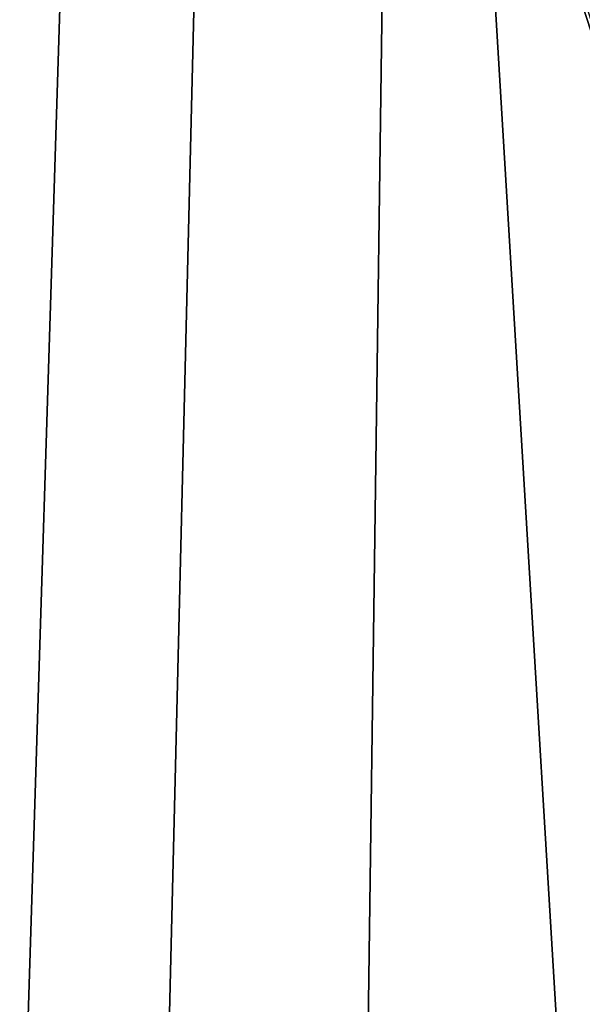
# Model space of a CAD drawing. Header units: metres. Extents: x 0 to 1004, y -708 to 0.
# Tile 6 of 103: x 35 to 50, y -567 to -541. Entities that reach past the tile are written whole.
import ezdxf

# ---------------------------------------------------------------- set-up
doc = ezdxf.new("R2010")
doc.units = ezdxf.units.M

msp = doc.modelspace()

# ---------------------------------------------------------------- linework, layer by layer
at = {"layer": 'top01'}
for points in [[(4.296307, -31.426254, 2063.059814), (32.904003, -648.417358, 2063.059814), (51.296307, -64.566307, 2063.059814)], [(51.296307, -64.566307, 163.059692), (32.904003, -648.417358, 163.059692), (4.296307, -31.426254, 163.059692)], [(51.296307, -64.566307, 2063.059814), (32.904003, -648.417358, 2063.059814), (37.296307, -644.025024, 2063.059814)], [(51.296307, -64.566307, 163.059692), (37.296307, -644.025024, 163.059692), (32.904003, -648.417358, 163.059692)], [(37.296307, -644.025024, 2063.059814), (43.296307, -642.417358, 2063.059814), (51.296307, -64.566307, 2063.059814)], [(43.296307, -642.417358, 163.059692), (37.296307, -644.025024, 163.059692), (51.296307, -64.566307, 163.059692)], [(43.296307, -642.417358, 2063.059814), (51.296307, -642.417358, 2063.059814), (51.296307, -64.566307, 2063.059814)], [(51.296307, -642.417358, 163.059692), (43.296307, -642.417358, 163.059692), (51.296307, -64.566307, 163.059692)], [(53.811226, -548.833557, 1607.205688), (44.18996, -517.303955, 1607.45752), (46.453907, -511.074615, 1659.758545)], [(55.526756, -538.903748, 1709.410889), (53.811226, -548.833557, 1607.205688), (46.453907, -511.074615, 1659.758545)], [(44.18996, -517.303955, 1607.45752), (63.969624, -548.849609, 1606.939331), (78.483421, -525.851563, 1606.55957)], [(44.18996, -517.303955, 1607.45752), (53.811226, -548.833557, 1607.205688), (63.969624, -548.849609, 1606.939331)], [(47.424397, -529.886841, 1089.044556), (45.231186, -525.318726, 1141.97522), (52.824394, -544.360596, 1084.415649)], [(45.231186, -525.318726, 1141.97522), (49.986713, -540.948669, 1189.637817), (52.824394, -544.360596, 1084.415649)], [(47.36042, -533.252258, 1294.358276), (46.230133, -527.811218, 1346.460327), (52.238365, -548.179382, 1291.905762)], [(46.230133, -527.811218, 1346.460327), (50.431881, -541.277954, 1396.383423), (52.238365, -548.179382, 1291.905762)], [(49.633347, -532.985718, 1035.927734), (47.424397, -529.886841, 1089.044556), (52.824394, -544.360596, 1084.415649)], [(51.808716, -534.609253, 982.672607), (49.633347, -532.985718, 1035.927734), (55.647491, -543.458984, 978.911926)], [(55.647491, -543.458984, 978.911926), (49.633347, -532.985718, 1035.927734), (52.824394, -544.360596, 1084.415649)], [(52.238365, -548.179382, 1291.905762), (49.986713, -540.948669, 1189.637817), (47.36042, -533.252258, 1294.358276)]]:
    msp.add_3dface(points, dxfattribs=at)
at = {"layer": 'top0123410'}
for points in [[(13.024674, -13.027127, 2065.279785), (13.024674, -691.0271, 2065.279785), (51.722694, -51.725147, 2065.279785)], [(16.024673, -688.0271, 2063.023682), (16.024673, -16.027126, 2063.023682), (54.19355, -649.662598, 2063.023682)], [(54.19355, -649.662598, 2063.023682), (16.024673, -16.027126, 2063.023682), (54.19355, -54.196003, 2063.023682)], [(51.722694, -51.725147, 2065.279785), (13.024674, -691.0271, 2065.279785), (51.722694, -651.754395, 2065.279785)]]:
    msp.add_3dface(points, dxfattribs=at)
at = {"layer": 'top0123459'}
for points in [[(994.049377, -10, 90), (217.024673, -653.266907, 90), (10, -10, 90)], [(217.024673, -653.266907, 90), (10, -694.05426, 90), (10, -10, 90)], [(15.487401, -23.447599, 163.059708), (15.487401, -680.606628, 163.059708), (52.298573, -67.223717, 163.059708)], [(52.298573, -67.223717, 163.059708), (15.487401, -680.606628, 163.059708), (52.298573, -636.830505, 163.059708)]]:
    msp.add_3dface(points, dxfattribs=at)

doc.saveas('drawing.dxf')
